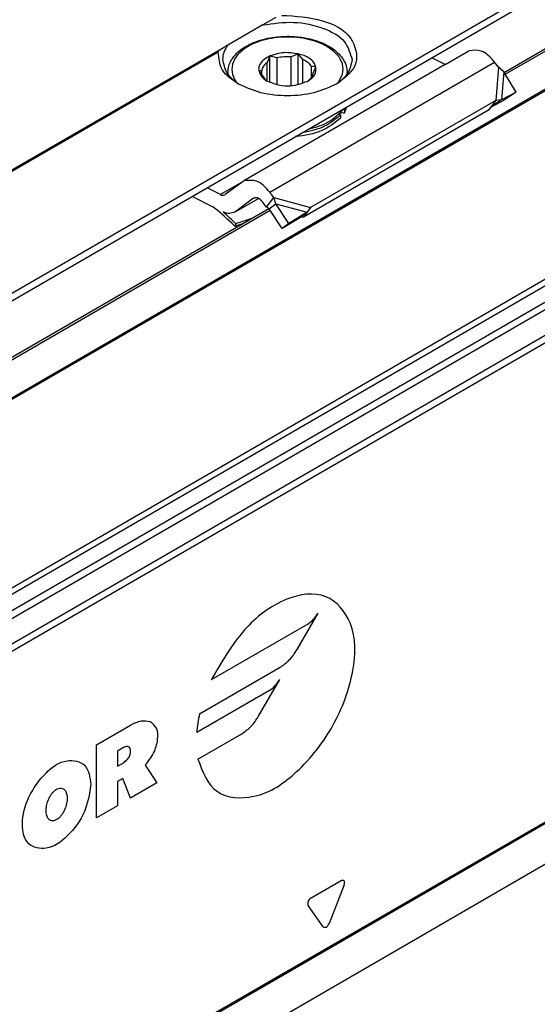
# Model space of a CAD drawing. Header units: millimetres. Extents: x -746 to 556, y -92 to 517.
# Tile 9 of 37: x -661 to -648, y 192 to 217. Entities that reach past the tile are written whole.
import ezdxf

# ---------------------------------------------------------------- set-up
doc = ezdxf.new("R2010")
doc.units = ezdxf.units.MM

# ---------------------------------------------------------------- blocks, each defined once
blk = doc.blocks.new('CABEZA_ROSCADA_REGLA_SV2-T__32', base_point=(-1348.9, 350.67))
at = {"color": 7, "linetype": 'Continuous'}
blk.add_line((-1293.463, 392.719), (-1321.323, 376.594), dxfattribs=at)
blk = doc.blocks.new('REGLA_SV2-170-T__33', base_point=(-1348.339, 370.429))
at = {"color": 7, "linetype": 'Continuous'}
for p, q in [((-1161.664, 508.011), (-1337.357, 406.325)), ((-1298.223, 431.028), (-1203.995, 485.564)), ((-1143.881, 481.344), (-1334.092, 371.255)), ((-1346.738, 402.948), (-1310.061, 424.176))]:
    blk.add_line(p, q, dxfattribs=at)
at = {"color": 3, "linetype": 'Continuous'}
for p, q in [((-1161.704, 507.92), (-1337.117, 406.396)), ((-1145.961, 506.383), (-1336.172, 396.294)), ((-1335.983, 396.031), (-1145.771, 506.12)), ((-1334.241, 395.754), (-1144.029, 505.843)), ((-1334.051, 395.49), (-1143.839, 505.58)), ((-1153.501, 503.173), (-1328.915, 401.648)), ((-1153.151, 503.049), (-1328.982, 401.282)), ((-1298.163, 430.928), (-1203.923, 485.472)), ((-1143.839, 481.436), (-1334.051, 371.346)), ((-1346.589, 402.9), (-1309.989, 424.084)), ((-1308.646, 401.97), (-1307.587, 403.806)), ((-1308.107, 403.256), (-1312.96, 400.447)), ((-1313.547, 398.73), (-1309.491, 401.078)), ((-1310.576, 398.627), (-1309.517, 400.463)), ((-1310.037, 399.913), (-1313.692, 397.797)), ((-1318.742, 397.169), (-1317.017, 398.168)), ((-1313.631, 396.456), (-1311.421, 397.735)), ((-1318.742, 393.498), (-1318.742, 397.169)), ((-1317.349, 397.058), (-1317.681, 396.866)), ((-1317.681, 396.866), (-1317.681, 396.101)), ((-1317.681, 396.101), (-1317.349, 396.293)), ((-1316.282, 396.145), (-1315.692, 395.263)), ((-1317.415, 395.489), (-1317.681, 395.336)), ((-1317.681, 395.336), (-1317.681, 394.112)), ((-1317.017, 394.496), (-1317.415, 395.489)), ((-1315.692, 395.263), (-1317.017, 394.496)), ((-1317.681, 394.112), (-1318.742, 393.498)), ((-1307.935, 389.478), (-1306.426, 390.351)), ((-1306.273, 390.134), (-1307.028, 388.19)), ((-1307.334, 388.013), (-1308.089, 389.083))]:
    blk.add_line(p, q, dxfattribs=at)
blk.add_arc((-1306.865, 397.213), 6.852, 167.2099, 175.1118, dxfattribs=at)
for points, knots in [([(-1313.631, 396.456), (-1313.39, 395.808), (-1312.914, 394.535), (-1310.493, 394.398), (-1308.462, 395.835), (-1306.709, 398.068), (-1305.743, 400.693), (-1305.627, 403.177), (-1307.126, 404.99), (-1309.489, 404.589), (-1311.505, 402.973), (-1312.453, 401.327), (-1312.96, 400.447)], [0, 0, 0, 0, 1.904736, 3.747458, 6.219116, 9.193008, 12.134813, 14.531522, 16.333976, 18.298013, 20.927538, 23.948321, 23.948321, 23.948321, 23.948321]), ([(-1308.107, 403.256), (-1308.008, 403.326), (-1307.799, 403.476), (-1307.66, 403.692), (-1307.587, 403.806)], [0, 0, 0, 0, 0.3622427, 0.7633866, 0.7633866, 0.7633866, 0.7633866]), ([(-1309.491, 401.078), (-1309.33, 401.193), (-1308.991, 401.435), (-1308.765, 401.786), (-1308.646, 401.97)], [0, 0, 0, 0, 0.587421, 1.237924, 1.237924, 1.237924, 1.237924]), ([(-1310.037, 399.913), (-1309.938, 399.983), (-1309.729, 400.133), (-1309.59, 400.349), (-1309.517, 400.463)], [0, 0, 0, 0, 0.3622427, 0.7633866, 0.7633866, 0.7633866, 0.7633866]), ([(-1311.421, 397.735), (-1311.26, 397.85), (-1310.921, 398.092), (-1310.695, 398.443), (-1310.576, 398.627)], [0, 0, 0, 0, 0.587421, 1.237924, 1.237924, 1.237924, 1.237924]), ([(-1316.033, 398.333), (-1316.189, 398.359), (-1316.534, 398.416), (-1316.846, 398.255), (-1317.017, 398.168)], [0, 0, 0, 0, 0.462855, 1.021489, 1.021489, 1.021489, 1.021489]), ([(-1316.282, 396.145), (-1316.128, 396.345), (-1315.828, 396.735), (-1315.636, 397.384), (-1315.631, 398.02), (-1315.911, 398.238), (-1316.033, 398.333)], [0, 0, 0, 0, 0.746711, 1.459661, 2.034873, 2.477654, 2.477654, 2.477654, 2.477654]), ([(-1317.349, 396.293), (-1317.264, 396.37), (-1317.093, 396.525), (-1316.978, 396.817), (-1317.087, 397.143), (-1317.261, 397.086), (-1317.349, 397.058)], [0, 0, 0, 0, 0.341132, 0.681934, 0.91711, 1.152763, 1.152763, 1.152763, 1.152763]), ([(-1319.019, 395.173), (-1319.064, 395.552), (-1319.149, 396.258), (-1320.386, 396.513), (-1321.398, 395.735), (-1322.195, 394.598), (-1322.57, 393.341), (-1322.321, 392.086), (-1321.105, 391.839), (-1320.095, 392.617), (-1319.252, 393.74), (-1319.095, 394.706), (-1319.019, 395.173)], [0, 0, 0, 0, 1.032303, 1.923031, 3.154546, 4.649763, 6.0487, 7.081097, 7.971866, 9.203285, 10.698526, 12.097533, 12.097533, 12.097533, 12.097533]), ([(-1320.743, 394.94), (-1320.751, 394.935), (-1320.769, 394.925), (-1320.819, 394.89), (-1320.9, 394.821), (-1320.995, 394.709), (-1321.084, 394.571), (-1321.16, 394.417), (-1321.216, 394.258), (-1321.25, 394.119), (-1321.266, 394.013), (-1321.274, 393.916), (-1321.275, 393.806), (-1321.26, 393.685), (-1321.228, 393.574), (-1321.185, 393.492), (-1321.144, 393.44), (-1321.088, 393.389), (-1321, 393.347), (-1320.867, 393.351), (-1320.749, 393.401), (-1320.655, 393.469), (-1320.564, 393.555), (-1320.469, 393.671), (-1320.395, 393.795), (-1320.342, 393.904), (-1320.303, 394), (-1320.261, 394.126), (-1320.227, 394.275), (-1320.211, 394.424), (-1320.213, 394.551), (-1320.224, 394.64), (-1320.242, 394.723), (-1320.269, 394.801), (-1320.31, 394.871), (-1320.365, 394.936), (-1320.451, 394.995), (-1320.588, 395.006), (-1320.68, 394.975), (-1320.731, 394.947), (-1320.739, 394.942), (-1320.743, 394.94)], [0, 0, 0, 0, 0.028352, 0.063327, 0.181111, 0.346188, 0.502328, 0.672224, 0.860377, 1.006377, 1.100366, 1.18306, 1.297036, 1.42925, 1.549547, 1.640427, 1.705982, 1.747002, 1.866051, 1.989173, 2.131876, 2.244908, 2.335154, 2.507418, 2.694354, 2.764512, 2.870783, 3.005837, 3.163381, 3.327321, 3.454749, 3.544973, 3.595415, 3.709477, 3.789606, 3.83761, 3.964132, 4.090169, 4.235227, 4.249399, 4.263571, 4.263571, 4.263571, 4.263571]), ([(-1306.273, 390.134), (-1306.254, 390.219), (-1306.221, 390.369), (-1306.365, 390.357), (-1306.426, 390.351)], [0, 0, 0, 0, 0.2036598, 0.3571808, 0.3571808, 0.3571808, 0.3571808]), ([(-1307.935, 389.478), (-1308, 389.419), (-1308.119, 389.311), (-1308.098, 389.155), (-1308.089, 389.083)], [0, 0, 0, 0, 0.2443305, 0.4481876, 0.4481876, 0.4481876, 0.4481876]), ([(-1307.334, 388.013), (-1307.279, 388), (-1307.138, 387.966), (-1307.07, 388.105), (-1307.028, 388.19)], [0, 0, 0, 0, 0.1536528, 0.3979015, 0.3979015, 0.3979015, 0.3979015])]:
    blk.add_open_spline(points, degree=3, knots=knots, dxfattribs=at)
blk = doc.blocks.new('SOPORTE_SV2-T__34', base_point=(-1355.971, 375.585))
at = {"color": 3, "linetype": 'Continuous'}
for p, q in [((-1349.007, 404.866), (-1156.39, 516.347)), ((-1312.518, 432.164), (-1355.306, 407.4)), ((-1312.614, 432.041), (-1355.206, 407.39)), ((-1310.015, 424.993), (-1298.702, 431.541)), ((-1298.499, 431.282), (-1298.643, 429.611)), ((-1298.237, 431.051), (-1298.359, 429.642)), ((-1311.363, 425.533), (-1312.499, 424.875)), ((-1309.812, 424.734), (-1307.959, 424.218)), ((-1309.704, 424.414), (-1308.14, 423.981))]:
    blk.add_line(p, q, dxfattribs=at)
at = {"color": 7, "linetype": 'Continuous'}
for p, q in [((-1306.598, 429.018), (-1204.396, 488.178)), ((-1309.705, 433.792), (-1310.363, 433.412)), ((-1310.363, 433.412), (-1312.131, 432.389)), ((-1312.131, 432.389), (-1312.518, 432.164)), ((-1310.01, 431.838), (-1310.148, 431.526)), ((-1309.649, 431.75), (-1310.01, 431.838)), ((-1310.01, 430.518), (-1310.01, 431.838)), ((-1309.649, 430.401), (-1309.649, 431.75)), ((-1308.58, 431.951), (-1308.941, 431.806)), ((-1308.941, 430.351), (-1308.941, 431.806)), ((-1308.356, 431.668), (-1308.58, 431.951)), ((-1308.58, 430.406), (-1308.58, 431.951)), ((-1301.185, 431.423), (-1301.857, 431.761)), ((-1301.185, 431.423), (-1300.003, 432.111)), ((-1301.185, 431.423), (-1311.316, 425.563)), ((-1310.147, 430.588), (-1310.148, 431.526)), ((-1308.356, 430.472), (-1308.356, 431.668)), ((-1307.919, 430.781), (-1307.919, 431.341)), ((-1307.695, 431.291), (-1307.919, 431.341)), ((-1307.833, 430.979), (-1307.695, 431.291)), ((-1298.499, 431.282), (-1298.702, 431.541)), ((-1298.237, 431.051), (-1298.499, 431.282)), ((-1312.126, 431.02), (-1312.123, 430.945)), ((-1310.418, 431.143), (-1310.556, 431.065)), ((-1310.556, 431.065), (-1310.332, 430.781)), ((-1310.418, 430.89), (-1310.418, 431.143)), ((-1306.126, 431.02), (-1306.126, 430.949)), ((-1297.622, 430.032), (-1298.237, 431.051)), ((-1308.169, 430.551), (-1308.104, 430.588)), ((-1297.622, 430.032), (-1298.359, 429.642)), ((-1297.622, 430.032), (-1298.216, 429.629)), ((-1298.643, 429.611), (-1307.959, 424.218)), ((-1298.863, 429.32), (-1298.973, 429.173)), ((-1298.216, 429.629), (-1298.875, 429.281)), ((-1298.643, 429.611), (-1298.863, 429.32)), ((-1298.715, 429.401), (-1298.766, 429.367)), ((-1298.359, 429.642), (-1298.715, 429.401)), ((-1298.359, 429.642), (-1298.643, 429.611)), ((-1348.807, 404.588), (-1306.598, 429.018)), ((-1299.01, 429.125), (-1308.323, 423.735)), ((-1306.452, 428.887), (-1306.452, 428.724)), ((-1306.263, 429.154), (-1306.263, 428.991)), ((-1298.973, 429.173), (-1299.01, 429.125)), ((-1311.363, 425.533), (-1312.256, 424.873)), ((-1311.316, 425.563), (-1311.363, 425.533)), ((-1312.871, 424.245), (-1313.927, 424.775)), ((-1312.499, 424.875), (-1313.171, 425.213)), ((-1309.812, 424.734), (-1310.015, 424.993)), ((-1310.831, 424.688), (-1311.724, 424.028)), ((-1311.724, 424.028), (-1310.588, 424.685)), ((-1310.815, 424.698), (-1310.831, 424.688)), ((-1310.179, 424.248), (-1310.382, 424.508)), ((-1310.179, 424.248), (-1310.032, 424.443)), ((-1310.039, 424.162), (-1309.905, 424.263)), ((-1310.032, 424.443), (-1309.812, 424.734)), ((-1309.905, 424.263), (-1309.704, 424.414)), ((-1309.704, 424.414), (-1309.812, 424.734)), ((-1309.061, 423.411), (-1309.704, 424.414)), ((-1311.724, 424.028), (-1311.771, 423.997)), ((-1309.396, 423.159), (-1310.039, 424.162)), ((-1308.14, 423.981), (-1309.061, 423.411)), ((-1308.14, 423.981), (-1308.475, 423.729)), ((-1308.177, 423.929), (-1308.323, 423.735)), ((-1308.14, 423.981), (-1308.177, 423.929)), ((-1307.959, 424.218), (-1308.14, 423.981)), ((-1311.73, 423.406), (-1311.78, 423.282)), ((-1308.475, 423.729), (-1309.396, 423.159)), ((-1309.061, 423.411), (-1309.396, 423.159))]:
    blk.add_line(p, q, dxfattribs=at)
for centre, radius, start, end in [((-1309.128, 429.666), 2.148, 85.0143, 104.03), ((-1307.219, 429.523), 1.094, 330.9057, 346.8177), ((-1307.219, 429.686), 1.094, 330.9057, 335.5565), ((-1298.287, 428.644), 0.867, 123.5454, 142.3893), ((-1319.247, 415.922), 10.485, 44.5866, 52.547), ((-1319.733, 415.491), 11.256, 44.6858, 49.0416)]:
    blk.add_arc(centre, radius, start, end, dxfattribs=at)
for points, knots in [([(-1309.409, 433.896), (-1308.721, 433.858), (-1307.477, 433.79), (-1305.874, 433.011), (-1305.434, 431.338), (-1306.23, 430.754), (-1306.66, 430.439)], [0, 0, 0, 0, 2.067995, 3.743757, 4.979803, 6.435058, 6.435058, 6.435058, 6.435058]), ([(-1310.363, 433.412), (-1309.841, 433.488), (-1308.812, 433.637), (-1307.399, 433.329), (-1306.195, 432.726), (-1305.972, 431.992), (-1305.876, 431.673)], [0, 0, 0, 0, 1.56666, 3.08322, 4.339821, 5.304896, 5.304896, 5.304896, 5.304896]), ([(-1312.126, 431.02), (-1312.116, 431.13), (-1312.1, 431.324), (-1311.984, 431.598), (-1311.799, 431.877), (-1311.458, 432.201), (-1311, 432.466), (-1310.482, 432.659), (-1309.875, 432.802), (-1309.177, 432.861), (-1308.428, 432.809), (-1307.818, 432.677), (-1307.251, 432.466), (-1306.808, 432.209), (-1306.464, 431.89), (-1306.258, 431.592), (-1306.143, 431.296), (-1306.131, 431.102), (-1306.126, 431.02)], [0, 0, 0, 0, 0.327827, 0.579447, 0.882575, 1.326849, 1.97656, 2.456584, 2.982069, 3.841899, 4.546914, 5.227367, 5.707392, 6.357102, 6.74781, 7.104544, 7.43944, 7.68404, 7.68404, 7.68404, 7.68404]), ([(-1312.376, 431.673), (-1312.364, 431.797), (-1312.339, 432.055), (-1312.202, 432.275), (-1312.131, 432.389)], [0, 0, 0, 0, 0.3702304, 0.7662165, 0.7662165, 0.7662165, 0.7662165]), ([(-1312.614, 432.041), (-1312.61, 432.056), (-1312.604, 432.083), (-1312.579, 432.117), (-1312.551, 432.144), (-1312.528, 432.158), (-1312.518, 432.164)], [0, 0, 0, 0, 0.045999, 0.0826403, 0.1251671, 0.1619048, 0.1619048, 0.1619048, 0.1619048]), ([(-1311.591, 430.439), (-1311.915, 430.653), (-1312.502, 431.041), (-1312.58, 431.732), (-1312.614, 432.041)], [0, 0, 0, 0, 1.099459, 1.989812, 1.989812, 1.989812, 1.989812]), ([(-1310.005, 431.851), (-1310.105, 431.8), (-1310.29, 431.705), (-1310.496, 431.492), (-1310.573, 431.293), (-1310.578, 431.15), (-1310.563, 431.093), (-1310.556, 431.065)], [0, 0, 0, 0, 0.33574, 0.619983, 0.868795, 0.956908, 1.043796, 1.043796, 1.043796, 1.043796]), ([(-1308.58, 431.951), (-1308.824, 431.992), (-1309.307, 432.072), (-1309.774, 431.924), (-1310.005, 431.851)], [0, 0, 0, 0, 0.73051, 1.44691, 1.44691, 1.44691, 1.44691]), ([(-1307.695, 431.291), (-1307.724, 431.373), (-1307.789, 431.554), (-1308.021, 431.739), (-1308.288, 431.881), (-1308.481, 431.927), (-1308.58, 431.951)], [0, 0, 0, 0, 0.25497, 0.568479, 0.855657, 1.160268, 1.160268, 1.160268, 1.160268]), ([(-1298.702, 431.541), (-1298.908, 431.782), (-1299.261, 432.192), (-1299.785, 432.135), (-1300.003, 432.111)], [0, 0, 0, 0, 0.879341, 1.502415, 1.502415, 1.502415, 1.502415]), ([(-1311.591, 430.439), (-1311.815, 430.613), (-1312.228, 430.932), (-1312.329, 431.441), (-1312.376, 431.673)], [0, 0, 0, 0, 0.818649, 1.506294, 1.506294, 1.506294, 1.506294]), ([(-1310.148, 431.526), (-1310.215, 431.471), (-1310.341, 431.368), (-1310.393, 431.214), (-1310.418, 431.143)], [0, 0, 0, 0, 0.2557517, 0.4766224, 0.4766224, 0.4766224, 0.4766224]), ([(-1307.919, 431.341), (-1307.975, 431.406), (-1308.097, 431.546), (-1308.266, 431.625), (-1308.356, 431.668)], [0, 0, 0, 0, 0.2547805, 0.5512749, 0.5512749, 0.5512749, 0.5512749]), ([(-1308.104, 430.588), (-1307.961, 430.684), (-1307.704, 430.855), (-1307.698, 431.158), (-1307.695, 431.291)], [0, 0, 0, 0, 0.4813127, 0.8605475, 0.8605475, 0.8605475, 0.8605475]), ([(-1305.876, 431.673), (-1305.922, 431.441), (-1306.023, 430.932), (-1306.436, 430.613), (-1306.66, 430.439)], [0, 0, 0, 0, 0.687645, 1.506294, 1.506294, 1.506294, 1.506294]), ([(-1310.556, 431.065), (-1310.518, 430.973), (-1310.434, 430.771), (-1310.248, 430.653), (-1310.147, 430.588)], [0, 0, 0, 0, 0.2912348, 0.6416786, 0.6416786, 0.6416786, 0.6416786]), ([(-1310.332, 430.781), (-1310.306, 430.747), (-1310.251, 430.677), (-1310.182, 430.618), (-1310.147, 430.588)], [0, 0, 0, 0, 0.128614, 0.2683801, 0.2683801, 0.2683801, 0.2683801]), ([(-1308.104, 430.588), (-1308.036, 430.646), (-1307.911, 430.753), (-1307.858, 430.908), (-1307.833, 430.979)], [0, 0, 0, 0, 0.2613993, 0.4832661, 0.4832661, 0.4832661, 0.4832661]), ([(-1306.66, 430.439), (-1307.032, 430.273), (-1307.814, 429.924), (-1309.126, 429.813), (-1310.437, 429.924), (-1311.22, 430.273), (-1311.591, 430.439)], [0, 0, 0, 0, 1.213054, 2.555157, 3.897261, 5.110315, 5.110315, 5.110315, 5.110315]), ([(-1306.452, 428.724), (-1306.755, 428.484), (-1307.418, 427.961), (-1308.258, 427.851), (-1308.715, 427.792)], [0, 0, 0, 0, 1.137278, 2.487737, 2.487737, 2.487737, 2.487737]), ([(-1306.452, 428.887), (-1306.709, 428.674), (-1307.266, 428.213), (-1307.978, 428.072), (-1308.362, 427.996)], [0, 0, 0, 0, 0.983543, 2.137266, 2.137266, 2.137266, 2.137266]), ([(-1308.05, 428.176), (-1307.696, 428.271), (-1307.042, 428.446), (-1306.566, 428.923), (-1306.348, 429.141)], [0, 0, 0, 0, 1.078891, 1.987134, 1.987134, 1.987134, 1.987134]), ([(-1306.452, 428.887), (-1306.467, 428.891), (-1306.496, 428.9), (-1306.522, 428.915), (-1306.535, 428.922)], [0, 0, 0, 0, 0.0471094, 0.08958151, 0.08958151, 0.08958151, 0.08958151]), ([(-1306.48, 428.978), (-1306.446, 428.987), (-1306.375, 429.006), (-1306.302, 428.996), (-1306.263, 428.991)], [0, 0, 0, 0, 0.1050361, 0.219225, 0.219225, 0.219225, 0.219225]), ([(-1306.348, 429.141), (-1306.344, 429.146), (-1306.336, 429.158), (-1306.329, 429.169), (-1306.325, 429.175)], [0, 0, 0, 0, 0.02058774, 0.04175707, 0.04175707, 0.04175707, 0.04175707]), ([(-1306.333, 429.163), (-1306.321, 429.162), (-1306.298, 429.161), (-1306.275, 429.157), (-1306.263, 429.154)], [0, 0, 0, 0, 0.03478259, 0.07002863, 0.07002863, 0.07002863, 0.07002863]), ([(-1310.015, 424.993), (-1310.222, 425.233), (-1310.574, 425.644), (-1311.099, 425.587), (-1311.316, 425.563)], [0, 0, 0, 0, 0.879341, 1.502415, 1.502415, 1.502415, 1.502415]), ([(-1312.499, 424.875), (-1312.458, 424.858), (-1312.383, 424.825), (-1312.307, 424.851), (-1312.272, 424.863)], [0, 0, 0, 0, 0.1279345, 0.2345827, 0.2345827, 0.2345827, 0.2345827]), ([(-1310.382, 424.508), (-1310.451, 424.588), (-1310.568, 424.725), (-1310.743, 424.706), (-1310.815, 424.698)], [0, 0, 0, 0, 0.2931137, 0.500805, 0.500805, 0.500805, 0.500805]), ([(-1311.771, 423.997), (-1311.86, 423.964), (-1312.052, 423.893), (-1312.249, 423.956), (-1312.354, 423.991)], [0, 0, 0, 0, 0.2772697, 0.5991556, 0.5991556, 0.5991556, 0.5991556]), ([(-1310.039, 424.162), (-1310.051, 424.169), (-1310.074, 424.184), (-1310.108, 424.206), (-1310.143, 424.227), (-1310.167, 424.241), (-1310.179, 424.248)], [0, 0, 0, 0, 0.0408745, 0.0819997, 0.1230501, 0.1643534, 0.1643534, 0.1643534, 0.1643534]), ([(-1311.78, 423.282), (-1311.712, 423.304), (-1311.578, 423.348), (-1311.444, 423.392), (-1311.376, 423.415)], [0, 0, 0, 0, 0.2124643, 0.4247161, 0.4247161, 0.4247161, 0.4247161]), ([(-1310.962, 423.654), (-1310.986, 423.647), (-1311.033, 423.632), (-1311.184, 423.583), (-1311.417, 423.508), (-1311.626, 423.44), (-1311.73, 423.406)], [0, 0, 0, 0, 0.074194, 0.1484141, 0.4776273, 0.8073878, 0.8073878, 0.8073878, 0.8073878]), ([(-1308.323, 423.735), (-1308.336, 423.734), (-1308.361, 423.734), (-1308.399, 423.732), (-1308.437, 423.731), (-1308.462, 423.729), (-1308.475, 423.729)], [0, 0, 0, 0, 0.0375867, 0.075416, 0.1136324, 0.152093, 0.152093, 0.152093, 0.152093])]:
    blk.add_open_spline(points, degree=3, knots=knots, dxfattribs=at)
at = {"color": 3, "linetype": 'Continuous'}
for points, knots in [([(-1306.533, 430.571), (-1306.445, 430.733), (-1306.275, 431.046), (-1306.375, 431.612), (-1306.747, 432.088), (-1307.417, 432.515), (-1308.366, 432.789), (-1309.493, 432.835), (-1310.494, 432.64), (-1311.252, 432.278), (-1311.731, 431.848), (-1311.968, 431.32), (-1311.902, 430.897), (-1311.768, 430.639), (-1311.698, 430.544), (-1311.662, 430.496)], [0, 0, 0, 0, 0.538476, 1.043274, 1.613531, 2.309922, 3.391839, 4.538568, 5.665469, 6.414856, 7.034698, 7.561693, 8.077956, 8.251383, 8.431256, 8.431256, 8.431256, 8.431256]), ([(-1312.126, 431.02), (-1312.125, 431.008), (-1312.125, 430.983), (-1312.124, 430.958), (-1312.123, 430.945)], [0, 0, 0, 0, 0.03753591, 0.07495568, 0.07495568, 0.07495568, 0.07495568]), ([(-1306.126, 430.949), (-1306.126, 430.961), (-1306.126, 430.984), (-1306.126, 431.008), (-1306.126, 431.02)], [0, 0, 0, 0, 0.03405566, 0.07106634, 0.07106634, 0.07106634, 0.07106634]), ([(-1306.59, 430.496), (-1306.58, 430.508), (-1306.561, 430.533), (-1306.542, 430.558), (-1306.533, 430.571)], [0, 0, 0, 0, 0.04691997, 0.09338916, 0.09338916, 0.09338916, 0.09338916])]:
    blk.add_open_spline(points, degree=3, knots=knots, dxfattribs=at)
at = {"color": 7, "linetype": 'Continuous'}
for points in [[(-1310.147, 430.588), (-1309.807, 430.466), (-1309.126, 430.223), (-1308.445, 430.466), (-1308.104, 430.588)], [(-1312.272, 424.863), (-1312.269, 424.865), (-1312.264, 424.868), (-1312.259, 424.871), (-1312.256, 424.873)]]:
    blk.add_open_spline(points, degree=3, dxfattribs=at)
blk = doc.blocks.new('REGLA_SV2-170-T__35', base_point=(-1355.971, 350.67))
for name, p in [('SOPORTE_SV2-T__34', (-1355.971, 375.585)), ('REGLA_SV2-170-T__33', (-1348.339, 370.429)), ('CABEZA_ROSCADA_REGLA_SV2-T__32', (-1348.9, 350.67))]:
    blk.add_blockref(name, p)
blk = doc.blocks.new('Iso3', base_point=(-1284.2, 415))
blk.add_blockref('REGLA_SV2-170-T__35', (-1355.971, 350.67))

msp = doc.modelspace()

# ---------------------------------------------------------------- block references
at = {"xscale": 0.5, "yscale": 0.5, "zscale": 0.5}
msp.add_blockref('Iso3', (-642.1, 207.5), dxfattribs=at)

doc.saveas('drawing.dxf')
